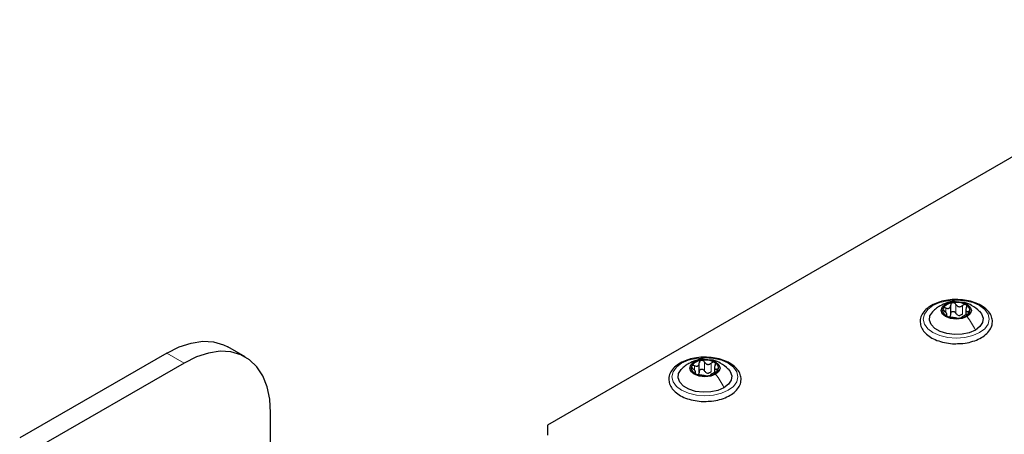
# Paper-space layout 'Blatt2' of a CAD drawing. Header units: millimetres. Extents: x 5 to 418, y 2 to 292.
# Tile 109 of 124: x 256 to 282, y 247 to 258. Entities that reach past the tile are written whole.
import ezdxf

# ---------------------------------------------------------------- set-up
doc = ezdxf.new("R2010")
doc.units = ezdxf.units.MM

psp = doc.layouts.new('Blatt2')

# ---------------------------------------------------------------- linework, layer by layer
at = {"color": 7, "linetype": 'Continuous', "lineweight": 25}
for p, q in [((289.045, 258.492), (269.906, 247.444)), ((280.891, 250.451), (280.891, 250.714)), ((281.3, 250.611), (281.3, 250.448)), ((280.787, 250.423), (280.787, 250.491)), ((261.673, 249.304), (261.202, 249.576)), ((259.535, 249.411), (255.528, 247.098)), ((260.007, 249.139), (256, 246.826)), ((273.94, 248.851), (273.94, 248.919)), ((274.043, 248.88), (274.043, 249.143)), ((274.452, 249.039), (274.452, 248.876)), ((262.364, 241.926), (262.364, 247.778)), ((269.906, 247.444), (269.906, 247.172))]:
    psp.add_line(p, q, dxfattribs=at)
at = {"color": 7, "linetype": 'Continuous', "lineweight": 18}
for p, q in [((280.756, 250.521), (280.756, 250.638)), ((281.032, 250.5), (281.032, 250.738)), ((281.216, 250.471), (281.216, 250.709)), ((281.369, 250.482), (281.369, 250.543)), ((280.767, 250.428), (280.767, 250.45)), ((260.007, 249.139), (259.535, 249.411)), ((273.908, 248.95), (273.908, 249.067)), ((274.184, 248.928), (274.184, 249.166)), ((274.369, 248.9), (274.369, 249.138)), ((274.521, 248.91), (274.521, 248.972)), ((273.92, 248.856), (273.92, 248.879))]:
    psp.add_line(p, q, dxfattribs=at)
at = {"color": 7, "linetype": 'Continuous', "lineweight": 18, "flags": 128}
for points in [[(281.68, 249.968), (281.493, 249.885), (281.276, 249.833), (281.043, 249.816), (280.81, 249.833), (280.593, 249.885), (280.407, 249.968), (280.264, 250.075), (280.174, 250.201), (280.143, 250.335), (280.174, 250.47), (280.264, 250.595), (280.407, 250.703), (280.593, 250.785), (280.81, 250.837), (281.043, 250.855), (281.276, 250.837), (281.493, 250.785), (281.68, 250.703), (281.823, 250.595), (281.912, 250.47), (281.943, 250.335), (281.912, 250.201), (281.823, 250.075), (281.68, 249.968)], [(274.832, 248.396), (274.646, 248.314), (274.429, 248.262), (274.196, 248.244), (273.963, 248.262), (273.746, 248.314), (273.56, 248.396), (273.417, 248.504), (273.327, 248.629), (273.296, 248.764), (273.327, 248.898), (273.417, 249.023), (273.56, 249.131), (273.746, 249.214), (273.963, 249.265), (274.196, 249.283), (274.429, 249.265), (274.646, 249.214), (274.832, 249.131), (274.975, 249.023), (275.065, 248.898), (275.096, 248.764), (275.065, 248.629), (274.975, 248.504), (274.832, 248.396)]]:
    psp.add_lwpolyline(points, dxfattribs=at)
at = {"color": 7, "linetype": 'Continuous', "lineweight": 25, "flags": 128}
for points in [[(280.751, 250.742), (280.885, 250.793), (281.043, 250.812), (281.201, 250.793), (281.335, 250.742), (281.424, 250.665), (281.456, 250.573), (281.424, 250.482), (281.335, 250.405)], [(281.562, 250.036), (281.395, 249.964), (281.199, 249.922), (280.991, 249.913), (280.787, 249.939), (280.604, 249.996), (280.456, 250.082), (280.356, 250.187), (280.312, 250.305), (280.327, 250.425), (280.4, 250.538), (280.404, 250.543)], [(281.335, 250.405), (281.201, 250.353), (281.043, 250.335), (280.885, 250.353), (280.751, 250.405), (280.662, 250.482), (280.631, 250.573), (280.662, 250.665), (280.751, 250.742)], [(281.673, 250.552), (281.73, 250.483), (281.775, 250.365), (281.76, 250.245), (281.687, 250.132), (281.562, 250.036)], [(259.535, 249.411), (259.871, 249.577), (260.199, 249.684), (260.514, 249.731), (260.81, 249.715), (261.079, 249.638), (261.202, 249.576)], [(262.364, 247.778), (262.34, 248.152), (262.268, 248.49), (262.151, 248.786), (261.99, 249.034), (261.788, 249.228), (261.55, 249.365), (261.281, 249.443), (260.986, 249.458), (260.671, 249.412), (260.342, 249.305), (260.007, 249.139)], [(273.904, 249.17), (274.038, 249.222), (274.196, 249.24), (274.354, 249.222), (274.488, 249.17), (274.577, 249.093), (274.608, 249.002), (274.577, 248.911), (274.488, 248.833)], [(274.715, 248.464), (274.547, 248.392), (274.352, 248.35), (274.144, 248.341), (273.94, 248.367), (273.757, 248.425), (273.609, 248.51), (273.509, 248.616), (273.465, 248.733), (273.479, 248.854), (273.552, 248.967), (273.557, 248.972)], [(274.488, 248.833), (274.354, 248.782), (274.196, 248.764), (274.038, 248.782), (273.904, 248.833), (273.815, 248.911), (273.783, 249.002), (273.815, 249.093), (273.904, 249.17)], [(274.826, 248.98), (274.883, 248.912), (274.927, 248.794), (274.913, 248.674), (274.84, 248.561), (274.715, 248.464)]]:
    psp.add_lwpolyline(points, dxfattribs=at)
at = {"color": 7, "linetype": 'Continuous', "lineweight": 25}
for centre, radius, start, end in [((280.836, 250.574), 0.165, 160.539, 249.2579), ((280.967, 250.441), 0.342, 93.4335, 146.5611), ((281.044, 250.215), 0.576, 62.6428, 99.7711), ((281.25, 250.572), 0.165, 340.539, 69.2579), ((281.043, 250.932), 0.576, 242.6428, 279.7711), ((281.146, 250.646), 0.211, 254.2708, 268.1431), ((281.12, 250.706), 0.342, 273.4335, 326.5611), ((274.119, 248.869), 0.342, 93.4335, 146.5611), ((274.197, 248.644), 0.576, 62.6428, 99.7711), ((273.989, 249.003), 0.165, 160.539, 249.2579), ((274.273, 249.134), 0.342, 273.4335, 326.5611), ((274.403, 249.001), 0.165, 340.539, 69.2579), ((274.195, 249.36), 0.576, 242.6428, 279.7711), ((274.299, 249.075), 0.211, 254.2708, 268.1431)]:
    psp.add_arc(centre, radius, start, end, dxfattribs=at)
for points, knots in [([(281.118, 250.865), (281.074, 250.867), (280.954, 250.874), (280.758, 250.85), (280.547, 250.796), (280.361, 250.712), (280.21, 250.603), (280.105, 250.471), (280.054, 250.324), (280.062, 250.176), (280.121, 250.039), (280.227, 249.918), (280.375, 249.815), (280.56, 249.734), (280.772, 249.684), (280.933, 249.661), (281.018, 249.666), (281.028, 249.666)], [0, 0, 0, 0, 0.043178, 0.116961, 0.19094, 0.26533, 0.340301, 0.415461, 0.48884, 0.558844, 0.627333, 0.696902, 0.76915, 0.842962, 0.916921, 0.990714, 1, 1, 1, 1]), ([(281.021, 250.808), (281.004, 250.81), (280.926, 250.82), (280.78, 250.782), (280.664, 250.727), (280.603, 250.698)], [0, 0, 0, 0, 0.1144085, 0.5347632, 1, 1, 1, 1]), ([(281.721, 250.707), (281.691, 250.723), (281.603, 250.77), (281.434, 250.826), (281.257, 250.862), (281.15, 250.864), (281.118, 250.865)], [0, 0, 0, 0, 0.180167, 0.52014, 0.85956, 1, 1, 1, 1]), ([(280.604, 250.699), (280.57, 250.677), (280.498, 250.632), (280.435, 250.573), (280.402, 250.541)], [0, 0, 0, 0, 0.473586, 1, 1, 1, 1]), ([(280.681, 250.629), (280.68, 250.624), (280.677, 250.613), (280.684, 250.594), (280.698, 250.574), (280.711, 250.563), (280.718, 250.557)], [0, 0, 0, 0, 0.249857, 0.499466, 0.749011, 1, 1, 1, 1]), ([(280.756, 250.638), (280.748, 250.641), (280.732, 250.647), (280.709, 250.648), (280.69, 250.643), (280.684, 250.634), (280.681, 250.629)], [0, 0, 0, 0, 0.249807, 0.500055, 0.750309, 1, 1, 1, 1]), ([(280.767, 250.45), (280.775, 250.452), (280.786, 250.456), (280.787, 250.469), (280.783, 250.483), (280.773, 250.5), (280.753, 250.526), (280.732, 250.544), (280.718, 250.557)], [0, 0, 0, 0, 0.249201, 0.374338, 0.498932, 0.624008, 0.74976, 1, 1, 1, 1]), ([(280.756, 250.638), (280.773, 250.632), (280.798, 250.623), (280.831, 250.625), (280.853, 250.633), (280.87, 250.648), (280.887, 250.675), (280.889, 250.699), (280.891, 250.716)], [0, 0, 0, 0, 0.249168, 0.374303, 0.498903, 0.623987, 0.749746, 1, 1, 1, 1]), ([(280.946, 250.782), (280.938, 250.78), (280.921, 250.776), (280.903, 250.76), (280.892, 250.739), (280.891, 250.724), (280.891, 250.716)], [0, 0, 0, 0, 0.250033, 0.499632, 0.749228, 1, 1, 1, 1]), ([(280.891, 250.478), (280.891, 250.486), (280.892, 250.501), (280.903, 250.522), (280.921, 250.537), (280.945, 250.546), (280.972, 250.545), (280.997, 250.536), (281.018, 250.521), (281.027, 250.507), (281.032, 250.5)], [0, 0, 0, 0, 0.125193, 0.249438, 0.374279, 0.499024, 0.623869, 0.749369, 0.87443, 1, 1, 1, 1]), ([(281.032, 250.738), (281.027, 250.745), (281.018, 250.759), (280.997, 250.774), (280.972, 250.784), (280.955, 250.783), (280.946, 250.782)], [0, 0, 0, 0, 0.249815, 0.499908, 0.75012, 1, 1, 1, 1]), ([(281.028, 249.666), (281.094, 249.667), (281.237, 249.669), (281.447, 249.711), (281.646, 249.781), (281.813, 249.88), (281.94, 250.002), (282.016, 250.144), (282.035, 250.293), (281.998, 250.436), (281.912, 250.564), (281.812, 250.652), (281.741, 250.695), (281.721, 250.707)], [0, 0, 0, 0, 0.086679, 0.18602, 0.285774, 0.386232, 0.487425, 0.587594, 0.683756, 0.776289, 0.868666, 0.964239, 1, 1, 1, 1]), ([(281.032, 250.738), (281.041, 250.723), (281.055, 250.701), (281.086, 250.682), (281.113, 250.673), (281.141, 250.673), (281.177, 250.682), (281.201, 250.698), (281.216, 250.709)], [0, 0, 0, 0, 0.249199, 0.374336, 0.49893, 0.624007, 0.749759, 1, 1, 1, 1]), ([(281.678, 250.547), (281.609, 250.605), (281.489, 250.705), (281.322, 250.783), (281.234, 250.789), (281.212, 250.79)], [0, 0, 0, 0, 0.507466, 0.877443, 1, 1, 1, 1]), ([(281.308, 250.726), (281.301, 250.729), (281.288, 250.735), (281.262, 250.733), (281.237, 250.725), (281.223, 250.715), (281.216, 250.709)], [0, 0, 0, 0, 0.249991, 0.499611, 0.749127, 1, 1, 1, 1]), ([(281.319, 250.65), (281.312, 250.634), (281.301, 250.611), (281.299, 250.582), (281.303, 250.563), (281.313, 250.551), (281.333, 250.54), (281.354, 250.542), (281.369, 250.543)], [0, 0, 0, 0, 0.249201, 0.374338, 0.498932, 0.624008, 0.74976, 1, 1, 1, 1]), ([(281.319, 250.65), (281.323, 250.657), (281.33, 250.672), (281.331, 250.694), (281.325, 250.714), (281.314, 250.722), (281.308, 250.726)], [0, 0, 0, 0, 0.249852, 0.499902, 0.750115, 1, 1, 1, 1]), ([(281.405, 250.517), (281.407, 250.522), (281.41, 250.531), (281.402, 250.541), (281.388, 250.545), (281.375, 250.544), (281.369, 250.543)], [0, 0, 0, 0, 0.249857, 0.499466, 0.749011, 1, 1, 1, 1]), ([(280.767, 250.45), (280.764, 250.449), (280.757, 250.448), (280.755, 250.441), (280.761, 250.431), (280.772, 250.424), (280.778, 250.42)], [0, 0, 0, 0, 0.249852, 0.499902, 0.750115, 1, 1, 1, 1]), ([(280.778, 250.42), (280.785, 250.417), (280.799, 250.41), (280.824, 250.401), (280.849, 250.394), (280.863, 250.392), (280.87, 250.391)], [0, 0, 0, 0, 0.249991, 0.499611, 0.749127, 1, 1, 1, 1]), ([(280.891, 250.478), (280.89, 250.465), (280.889, 250.439), (280.875, 250.419), (280.869, 250.41)], [0, 0, 0, 0, 0.50155, 1, 1, 1, 1]), ([(281.055, 250.362), (281.045, 250.364), (281.031, 250.366), (281, 250.369), (280.974, 250.373), (280.946, 250.378), (280.909, 250.385), (280.886, 250.388), (280.87, 250.391)], [0, 0, 0, 0, 0.249199, 0.374336, 0.49893, 0.624007, 0.749759, 1, 1, 1, 1]), ([(281.089, 250.444), (281.077, 250.451), (281.052, 250.465), (281.038, 250.488), (281.032, 250.5)], [0, 0, 0, 0, 0.498457, 1, 1, 1, 1]), ([(281.055, 250.362), (281.059, 250.362), (281.068, 250.36), (281.089, 250.36), (281.114, 250.361), (281.131, 250.363), (281.14, 250.364)], [0, 0, 0, 0, 0.2498147, 0.4999078, 0.7501201, 1, 1, 1, 1]), ([(281.216, 250.471), (281.204, 250.462), (281.181, 250.445), (281.153, 250.439), (281.139, 250.436)], [0, 0, 0, 0, 0.501552, 1, 1, 1, 1]), ([(281.14, 250.364), (281.148, 250.366), (281.165, 250.369), (281.183, 250.374), (281.194, 250.38), (281.195, 250.383), (281.196, 250.384)], [0, 0, 0, 0, 0.250033, 0.499632, 0.749228, 1, 1, 1, 1]), ([(281.331, 250.462), (281.314, 250.455), (281.288, 250.443), (281.256, 250.426), (281.234, 250.413), (281.216, 250.403), (281.199, 250.392), (281.197, 250.387), (281.196, 250.384)], [0, 0, 0, 0, 0.249168, 0.374303, 0.498903, 0.623987, 0.749746, 1, 1, 1, 1]), ([(281.331, 250.462), (281.339, 250.465), (281.354, 250.472), (281.377, 250.486), (281.396, 250.502), (281.402, 250.512), (281.405, 250.517)], [0, 0, 0, 0, 0.249807, 0.500055, 0.750309, 1, 1, 1, 1]), ([(274.271, 249.293), (274.227, 249.295), (274.107, 249.302), (273.911, 249.278), (273.7, 249.224), (273.514, 249.141), (273.363, 249.031), (273.258, 248.899), (273.207, 248.752), (273.215, 248.604), (273.274, 248.468), (273.38, 248.347), (273.527, 248.243), (273.713, 248.162), (273.925, 248.112), (274.086, 248.09), (274.171, 248.094), (274.18, 248.094)], [0, 0, 0, 0, 0.043178, 0.116961, 0.19094, 0.26533, 0.340301, 0.415461, 0.48884, 0.558844, 0.627333, 0.696902, 0.76915, 0.842962, 0.916921, 0.990714, 1, 1, 1, 1]), ([(274.173, 249.237), (274.157, 249.239), (274.079, 249.248), (273.933, 249.21), (273.817, 249.155), (273.756, 249.126)], [0, 0, 0, 0, 0.1144085, 0.5347632, 1, 1, 1, 1]), ([(274.099, 249.211), (274.091, 249.209), (274.074, 249.204), (274.056, 249.188), (274.045, 249.168), (274.044, 249.152), (274.043, 249.145)], [0, 0, 0, 0, 0.250033, 0.499632, 0.749228, 1, 1, 1, 1]), ([(274.184, 249.166), (274.18, 249.173), (274.171, 249.187), (274.15, 249.203), (274.125, 249.212), (274.108, 249.211), (274.099, 249.211)], [0, 0, 0, 0, 0.249815, 0.499908, 0.75012, 1, 1, 1, 1]), ([(274.874, 249.135), (274.844, 249.151), (274.756, 249.198), (274.586, 249.254), (274.41, 249.291), (274.302, 249.292), (274.271, 249.293)], [0, 0, 0, 0, 0.180167, 0.52014, 0.85956, 1, 1, 1, 1]), ([(274.831, 248.975), (274.762, 249.033), (274.641, 249.133), (274.475, 249.212), (274.387, 249.217), (274.365, 249.219)], [0, 0, 0, 0, 0.507466, 0.877443, 1, 1, 1, 1]), ([(273.757, 249.127), (273.723, 249.106), (273.651, 249.061), (273.588, 249.001), (273.555, 248.97)], [0, 0, 0, 0, 0.4735862, 1, 1, 1, 1]), ([(273.834, 249.058), (273.832, 249.052), (273.83, 249.042), (273.837, 249.022), (273.851, 249.002), (273.864, 248.991), (273.871, 248.985)], [0, 0, 0, 0, 0.249857, 0.499466, 0.749011, 1, 1, 1, 1]), ([(273.908, 249.067), (273.901, 249.07), (273.885, 249.075), (273.862, 249.076), (273.843, 249.071), (273.837, 249.062), (273.834, 249.058)], [0, 0, 0, 0, 0.249807, 0.500055, 0.750309, 1, 1, 1, 1]), ([(273.92, 248.879), (273.927, 248.881), (273.939, 248.884), (273.94, 248.897), (273.936, 248.911), (273.926, 248.929), (273.906, 248.954), (273.885, 248.973), (273.871, 248.985)], [0, 0, 0, 0, 0.249201, 0.374338, 0.498932, 0.624008, 0.74976, 1, 1, 1, 1]), ([(273.908, 249.067), (273.925, 249.061), (273.951, 249.052), (273.983, 249.053), (274.006, 249.061), (274.023, 249.076), (274.04, 249.103), (274.042, 249.128), (274.043, 249.145)], [0, 0, 0, 0, 0.249168, 0.374303, 0.498903, 0.623987, 0.749746, 1, 1, 1, 1]), ([(274.043, 248.906), (274.044, 248.914), (274.045, 248.93), (274.056, 248.95), (274.074, 248.966), (274.098, 248.974), (274.125, 248.974), (274.15, 248.965), (274.171, 248.949), (274.18, 248.935), (274.184, 248.928)], [0, 0, 0, 0, 0.125193, 0.249438, 0.374279, 0.499024, 0.623869, 0.749369, 0.87443, 1, 1, 1, 1]), ([(274.18, 248.094), (274.247, 248.096), (274.39, 248.098), (274.6, 248.139), (274.798, 248.21), (274.966, 248.308), (275.093, 248.431), (275.169, 248.572), (275.188, 248.722), (275.15, 248.864), (275.065, 248.992), (274.965, 249.08), (274.893, 249.123), (274.874, 249.135)], [0, 0, 0, 0, 0.086679, 0.18602, 0.285774, 0.386232, 0.487425, 0.587594, 0.683756, 0.776289, 0.868666, 0.964239, 1, 1, 1, 1]), ([(274.184, 249.166), (274.194, 249.151), (274.208, 249.129), (274.239, 249.11), (274.265, 249.102), (274.293, 249.101), (274.33, 249.11), (274.353, 249.127), (274.369, 249.138)], [0, 0, 0, 0, 0.2491995, 0.3743362, 0.4989302, 0.6240074, 0.7497593, 1, 1, 1, 1]), ([(274.241, 248.872), (274.229, 248.879), (274.205, 248.893), (274.191, 248.916), (274.184, 248.928)], [0, 0, 0, 0, 0.498457, 1, 1, 1, 1]), ([(274.461, 249.155), (274.454, 249.158), (274.441, 249.163), (274.415, 249.162), (274.39, 249.154), (274.376, 249.143), (274.369, 249.138)], [0, 0, 0, 0, 0.249991, 0.499611, 0.749127, 1, 1, 1, 1]), ([(274.472, 249.078), (274.465, 249.063), (274.453, 249.039), (274.452, 249.01), (274.456, 248.992), (274.466, 248.979), (274.486, 248.969), (274.507, 248.971), (274.521, 248.972)], [0, 0, 0, 0, 0.249201, 0.374338, 0.498932, 0.624008, 0.74976, 1, 1, 1, 1]), ([(274.472, 249.078), (274.475, 249.085), (274.483, 249.1), (274.484, 249.122), (274.478, 249.142), (274.467, 249.151), (274.461, 249.155)], [0, 0, 0, 0, 0.249852, 0.499902, 0.750115, 1, 1, 1, 1]), ([(274.484, 248.89), (274.491, 248.894), (274.507, 248.901), (274.53, 248.915), (274.549, 248.93), (274.555, 248.941), (274.558, 248.946)], [0, 0, 0, 0, 0.249807, 0.500055, 0.750309, 1, 1, 1, 1]), ([(274.558, 248.946), (274.56, 248.95), (274.562, 248.96), (274.555, 248.969), (274.541, 248.974), (274.528, 248.972), (274.521, 248.972)], [0, 0, 0, 0, 0.249857, 0.499466, 0.749011, 1, 1, 1, 1]), ([(273.92, 248.879), (273.916, 248.878), (273.909, 248.876), (273.908, 248.869), (273.914, 248.86), (273.925, 248.852), (273.931, 248.849)], [0, 0, 0, 0, 0.249852, 0.499902, 0.750115, 1, 1, 1, 1]), ([(273.931, 248.849), (273.938, 248.845), (273.951, 248.838), (273.977, 248.829), (274.002, 248.823), (274.016, 248.82), (274.023, 248.819)], [0, 0, 0, 0, 0.2499907, 0.4996106, 0.7491271, 1, 1, 1, 1]), ([(274.043, 248.906), (274.043, 248.893), (274.042, 248.868), (274.028, 248.848), (274.022, 248.838)], [0, 0, 0, 0, 0.50155, 1, 1, 1, 1]), ([(274.208, 248.791), (274.198, 248.792), (274.184, 248.794), (274.153, 248.798), (274.127, 248.802), (274.099, 248.806), (274.062, 248.813), (274.039, 248.817), (274.023, 248.819)], [0, 0, 0, 0, 0.2491995, 0.3743362, 0.4989302, 0.6240074, 0.7497593, 1, 1, 1, 1]), ([(274.208, 248.791), (274.212, 248.79), (274.221, 248.789), (274.242, 248.788), (274.267, 248.789), (274.284, 248.792), (274.293, 248.793)], [0, 0, 0, 0, 0.249815, 0.499908, 0.75012, 1, 1, 1, 1]), ([(274.369, 248.9), (274.357, 248.891), (274.334, 248.873), (274.306, 248.867), (274.292, 248.864)], [0, 0, 0, 0, 0.501552, 1, 1, 1, 1]), ([(274.293, 248.793), (274.301, 248.794), (274.318, 248.797), (274.336, 248.803), (274.347, 248.808), (274.348, 248.811), (274.349, 248.812)], [0, 0, 0, 0, 0.250033, 0.4996315, 0.7492277, 1, 1, 1, 1]), ([(274.484, 248.89), (274.467, 248.883), (274.441, 248.872), (274.409, 248.854), (274.386, 248.842), (274.369, 248.831), (274.352, 248.82), (274.35, 248.816), (274.349, 248.812)], [0, 0, 0, 0, 0.249168, 0.374303, 0.498903, 0.623987, 0.749746, 1, 1, 1, 1])]:
    psp.add_open_spline(points, degree=3, knots=knots, dxfattribs=at)
at = {"color": 7, "linetype": 'Continuous', "lineweight": 18}
for points in [[(280.606, 250.695), (280.613, 250.7), (280.653, 250.732), (280.706, 250.737), (280.751, 250.742)], [(273.759, 249.124), (273.766, 249.129), (273.805, 249.16), (273.859, 249.166), (273.904, 249.17)]]:
    psp.add_open_spline(points, degree=3, knots=[0, 0, 0, 0, 0.162643, 1, 1, 1, 1], dxfattribs=at)
for points in [[(281.562, 250.036), (281.53, 250.101), (281.466, 250.233), (281.379, 250.348), (281.335, 250.405)], [(274.715, 248.464), (274.683, 248.53), (274.619, 248.661), (274.531, 248.776), (274.488, 248.833)]]:
    psp.add_open_spline(points, degree=3, dxfattribs=at)

doc.saveas('drawing.dxf')
